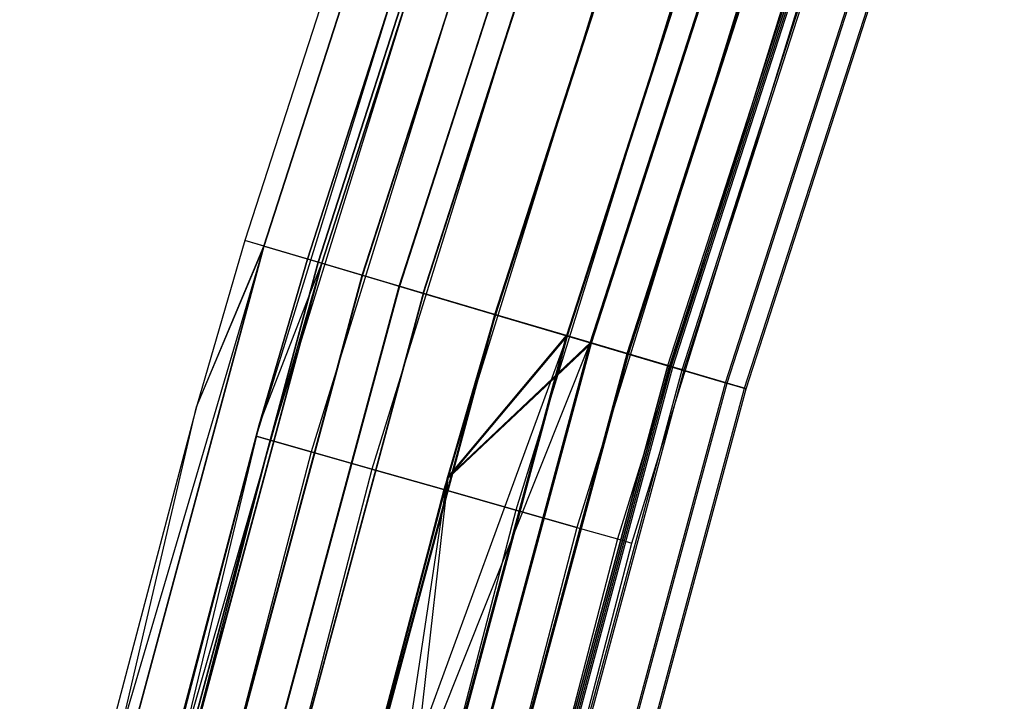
# Model space of a CAD drawing. Extents: x -135 to 135, y -135 to 135.
# Tile 50 of 207: x -132 to -124, y 35 to 40. Entities that reach past the tile are written whole.
import ezdxf

# ---------------------------------------------------------------- set-up
doc = ezdxf.new("R2010")
doc.units = 0
doc.header["$LTSCALE"] = 25.4
doc.layers.get('0').update_dxf_attribs({"linetype": 'CONTINUOUS'})

# ---------------------------------------------------------------- blocks, each defined once
blk = doc.blocks.new('SANTANA_BIURKO_A_PM_STL')
at = {"color": 0}
for p, q in [((-127.8882, 44.7758, 344.4156), (-129.9312, 38.4467, 344.4156)), ((-127.8882, 44.7758, 147.4156), (-129.9312, 38.4467, 147.4156)), ((-127.8882, 44.7758, 344.4156), (-129.9312, 38.4467, 344.4156)), ((-127.8882, 44.7758, 147.4156), (-129.9312, 38.4467, 147.4156)), ((-129.7852, 38.4035, 345.181), (-127.7445, 44.7255, 345.181)), ((-129.7852, 38.4035, 345.181), (-127.7445, 44.7255, 345.181)), ((-129.7847, 38.4033, 146.6477), (-127.744, 44.7253, 146.6477)), ((-129.7847, 38.4033, 146.6477), (-127.744, 44.7253, 146.6477)), ((-129.4517, 38.3048, 344.4156), (-127.4162, 44.6105, 344.4156)), ((-127.4162, 44.6105, 147.4156), (-129.4517, 38.3048, 147.4156)), ((-129.4517, 38.3048, 344.4156), (-127.4162, 44.6105, 344.4156)), ((-127.4162, 44.6105, 147.4156), (-129.4517, 38.3048, 147.4156)), ((-129.3694, 38.2804, 345.8299), (-127.3353, 44.5822, 345.8299)), ((-129.3694, 38.2804, 345.8299), (-127.3353, 44.5822, 345.8299)), ((-129.3676, 38.2799, 145.9967), (-127.3334, 44.5816, 145.9967)), ((-129.3676, 38.2799, 145.9967), (-127.3334, 44.5816, 145.9967)), ((-129.3422, 38.2724, 344.9897), (-127.3085, 44.5728, 344.9897)), ((-129.3422, 38.2724, 344.9897), (-127.3085, 44.5728, 344.9897)), ((-127.308, 44.5726, 146.8391), (-129.3417, 38.2722, 146.8391)), ((-127.308, 44.5726, 146.8391), (-129.3417, 38.2722, 146.8391)), ((-129.0304, 38.1801, 345.4763), (-127.0016, 44.4654, 345.4763)), ((-129.0304, 38.1801, 345.4763), (-127.0016, 44.4654, 345.4763)), ((-126.9998, 44.4647, 146.3503), (-129.0285, 38.1796, 146.3503)), ((-126.9998, 44.4647, 146.3503), (-129.0285, 38.1796, 146.3503)), ((-128.7473, 38.0963, 346.2634), (-126.7229, 44.3678, 346.2634)), ((-128.7473, 38.0963, 346.2634), (-126.7229, 44.3678, 346.2634)), ((-128.7433, 38.0952, 145.5618), (-126.719, 44.3664, 145.5618)), ((-128.7433, 38.0952, 145.5618), (-126.719, 44.3664, 145.5618)), ((-128.5638, 38.0421, 345.8015), (-126.5423, 44.3046, 345.8015)), ((-128.5638, 38.0421, 345.8015), (-126.5423, 44.3046, 345.8015)), ((-128.5599, 38.0409, 146.0237), (-126.5384, 44.3032, 146.0237)), ((-128.5599, 38.0409, 146.0237), (-126.5384, 44.3032, 146.0237)), ((-126.0005, 44.1149, 342.9156), (-128.0134, 37.8792, 342.9156)), ((-128.0134, 37.8792, 345.9156), (-126.0005, 44.1149, 345.9156)), ((-128.0134, 37.8792, 345.9156), (-126.0005, 44.1149, 345.9156)), ((-126.0005, 44.1149, 342.4156), (-128.0134, 37.8792, 342.4156)), ((-126.0005, 44.1149, 342.9156), (-128.0134, 37.8792, 342.9156)), ((-128.0134, 37.8792, 346.4156), (-126.0005, 44.1149, 346.4156)), ((-128.0134, 37.8792, 346.4156), (-126.0005, 44.1149, 346.4156)), ((-126.0005, 44.1149, 342.4156), (-128.0134, 37.8792, 342.4156)), ((-125.9943, 44.1127, 149.4223), (-128.007, 37.8773, 149.4223)), ((-128.007, 37.8773, 145.409), (-125.9943, 44.1127, 145.409)), ((-128.007, 37.8773, 145.409), (-125.9943, 44.1127, 145.409)), ((-125.9943, 44.1127, 148.9223), (-128.007, 37.8773, 148.9223)), ((-125.9943, 44.1127, 149.4223), (-128.007, 37.8773, 149.4223)), ((-128.007, 37.8773, 145.909), (-125.9943, 44.1127, 145.909)), ((-128.007, 37.8773, 145.909), (-125.9943, 44.1127, 145.909)), ((-125.9943, 44.1127, 148.9223), (-128.007, 37.8773, 148.9223)), ((-125.4587, 43.9252, 343.0298), (-127.4629, 37.7163, 343.0298)), ((-125.4587, 43.9252, 343.0298), (-127.4629, 37.7163, 343.0298)), ((-125.4587, 43.9252, 345.8015), (-127.4629, 37.7163, 345.8015)), ((-125.4587, 43.9252, 345.8015), (-127.4629, 37.7163, 345.8015)), ((-127.4541, 37.7137, 146.0237), (-125.4501, 43.9222, 146.0237)), ((-127.4541, 37.7137, 146.0237), (-125.4501, 43.9222, 146.0237)), ((-127.4541, 37.7137, 148.8076), (-125.4501, 43.9222, 148.8076)), ((-127.4541, 37.7137, 148.8076), (-125.4501, 43.9222, 148.8076)), ((-127.2794, 37.662, 346.2634), (-125.2781, 43.862, 346.2634)), ((-127.2794, 37.662, 346.2634), (-125.2781, 43.862, 346.2634)), ((-127.2794, 37.662, 342.5679), (-125.2781, 43.862, 342.5679)), ((-127.2794, 37.662, 342.5679), (-125.2781, 43.862, 342.5679)), ((-127.2707, 37.6594, 149.2695), (-125.2695, 43.8589, 149.2695)), ((-127.2707, 37.6594, 149.2695), (-125.2695, 43.8589, 149.2695)), ((-127.2707, 37.6594, 145.5618), (-125.2695, 43.8589, 145.5618)), ((-127.2707, 37.6594, 145.5618), (-125.2695, 43.8589, 145.5618)), ((-124.9994, 43.7644, 343.355), (-126.9963, 37.5782, 343.355)), ((-124.9994, 43.7644, 343.355), (-126.9963, 37.5782, 343.355)), ((-126.9963, 37.5782, 345.4763), (-124.9994, 43.7644, 345.4763)), ((-126.9963, 37.5782, 345.4763), (-124.9994, 43.7644, 345.4763)), ((-126.9854, 37.575, 146.3503), (-124.9887, 43.7606, 146.3503)), ((-126.9854, 37.575, 148.481), (-124.9887, 43.7606, 148.481)), ((-126.9854, 37.575, 148.481), (-124.9887, 43.7606, 148.481)), ((-126.9854, 37.575, 146.3503), (-124.9887, 43.7606, 146.3503)), ((-126.6845, 37.486, 343.8416), (-124.6925, 43.6569, 343.8416)), ((-126.6845, 37.486, 344.9897), (-124.6925, 43.6569, 344.9897)), ((-126.6845, 37.486, 344.9897), (-124.6925, 43.6569, 344.9897)), ((-126.6845, 37.486, 343.8416), (-124.6925, 43.6569, 343.8416)), ((-124.6805, 43.6527, 146.8391), (-126.6723, 37.4823, 146.8391)), ((-126.6723, 37.4823, 147.9922), (-124.6805, 43.6527, 147.9922)), ((-126.6723, 37.4823, 147.9922), (-124.6805, 43.6527, 147.9922)), ((-124.6805, 43.6527, 146.8391), (-126.6723, 37.4823, 146.8391)), ((-126.6573, 37.4779, 345.8299), (-124.6657, 43.6475, 345.8299)), ((-126.6573, 37.4779, 345.8299), (-124.6657, 43.6475, 345.8299)), ((-126.6573, 37.4779, 343.0014), (-124.6657, 43.6475, 343.0014)), ((-126.6573, 37.4779, 343.0014), (-124.6657, 43.6475, 343.0014)), ((-126.6464, 37.4747, 148.8345), (-124.6551, 43.6438, 148.8345)), ((-126.6464, 37.4747, 148.8345), (-124.6551, 43.6438, 148.8345)), ((-126.6464, 37.4747, 145.9967), (-124.6551, 43.6438, 145.9967)), ((-126.6464, 37.4747, 145.9967), (-124.6551, 43.6438, 145.9967)), ((-126.575, 37.4536, 344.4156), (-124.5848, 43.6192, 344.4156)), ((-126.575, 37.4536, 344.4156), (-124.5848, 43.6192, 344.4156)), ((-126.5623, 37.4498, 147.4156), (-124.5723, 43.6148, 147.4156)), ((-126.5623, 37.4498, 147.4156), (-124.5723, 43.6148, 147.4156)), ((-126.2415, 37.3549, 345.181), (-124.2566, 43.5043, 345.181)), ((-126.2415, 37.3549, 345.181), (-124.2566, 43.5043, 345.181)), ((-126.2415, 37.3549, 343.6503), (-124.2566, 43.5043, 343.6503)), ((-126.2415, 37.3549, 343.6503), (-124.2566, 43.5043, 343.6503)), ((-126.2293, 37.3513, 148.1835), (-124.2445, 43.5001, 148.1835)), ((-126.2293, 37.3513, 148.1835), (-124.2445, 43.5001, 148.1835)), ((-126.2293, 37.3513, 146.6477), (-124.2445, 43.5001, 146.6477)), ((-126.2293, 37.3513, 146.6477), (-124.2445, 43.5001, 146.6477)), ((-126.0956, 37.3117, 344.4156), (-124.1129, 43.454, 344.4156)), ((-126.0956, 37.3117, 344.4156), (-124.1129, 43.454, 344.4156)), ((-126.0828, 37.3079, 147.4156), (-124.1003, 43.4496, 147.4156)), ((-126.0828, 37.3079, 147.4156), (-124.1003, 43.4496, 147.4156)), ((-128.0017, 42.9018, 344.4156), (-129.8465, 36.9445, 344.4156)), ((-128.0017, 42.9018, 344.4156), (-129.8465, 36.9445, 344.4156)), ((-128.0017, 42.9018, 147.4156), (-129.8465, 36.9445, 147.4156)), ((-128.0017, 42.9018, 147.4156), (-129.8465, 36.9445, 147.4156)), ((-127.8934, 42.8656, 344.9897), (-129.7366, 36.9133, 344.9897)), ((-127.8934, 42.8656, 344.9897), (-129.7366, 36.9133, 344.9897)), ((-127.8934, 42.8656, 343.8416), (-129.7366, 36.9133, 343.8416)), ((-127.8934, 42.8656, 343.8416), (-129.7366, 36.9133, 343.8416)), ((-127.8934, 42.8656, 147.9897), (-129.7366, 36.9133, 147.9897)), ((-127.8934, 42.8656, 147.9897), (-129.7366, 36.9133, 147.9897)), ((-127.8934, 42.8656, 146.8416), (-129.7366, 36.9133, 146.8416)), ((-127.8934, 42.8656, 146.8416), (-129.7366, 36.9133, 146.8416)), ((-127.5851, 42.7622, 345.4763), (-129.4239, 36.8243, 345.4763)), ((-127.5851, 42.7622, 345.4763), (-129.4239, 36.8243, 345.4763)), ((-127.5851, 42.7622, 343.355), (-129.4239, 36.8243, 343.355)), ((-127.5851, 42.7622, 343.355), (-129.4239, 36.8243, 343.355)), ((-127.5851, 42.7622, 148.4763), (-129.4239, 36.8243, 148.4763)), ((-127.5851, 42.7622, 148.4763), (-129.4239, 36.8243, 148.4763)), ((-127.5851, 42.7622, 146.355), (-129.4239, 36.8243, 146.355)), ((-127.5851, 42.7622, 146.355), (-129.4239, 36.8243, 146.355)), ((-127.1237, 42.6076, 345.8015), (-128.9558, 36.6911, 345.8015)), ((-127.1237, 42.6076, 345.8015), (-128.9558, 36.6911, 345.8015)), ((-127.1237, 42.6076, 343.0298), (-128.9558, 36.6911, 343.0298)), ((-127.1237, 42.6076, 343.0298), (-128.9558, 36.6911, 343.0298)), ((-127.1237, 42.6076, 148.8015), (-128.9558, 36.6911, 148.8015)), ((-127.1237, 42.6076, 148.8015), (-128.9558, 36.6911, 148.8015)), ((-127.1237, 42.6076, 146.0298), (-128.9558, 36.6911, 146.0298)), ((-127.1237, 42.6076, 146.0298), (-128.9558, 36.6911, 146.0298)), ((-126.5794, 42.4252, 345.9156), (-128.4037, 36.534, 345.9156)), ((-126.5794, 42.4252, 345.9156), (-128.4037, 36.534, 345.9156)), ((-126.5794, 42.4252, 342.9156), (-128.4037, 36.534, 342.9156)), ((-126.5794, 42.4252, 342.9156), (-128.4037, 36.534, 342.9156)), ((-126.5794, 42.4252, 148.9156), (-128.4037, 36.534, 148.9156)), ((-126.5794, 42.4252, 148.9156), (-128.4037, 36.534, 148.9156)), ((-126.5794, 42.4252, 145.9156), (-128.4037, 36.534, 145.9156)), ((-126.5794, 42.4252, 145.9156), (-128.4037, 36.534, 145.9156)), ((-126.0352, 42.2427, 345.8015), (-127.8516, 36.3769, 345.8015)), ((-126.0352, 42.2427, 345.8015), (-127.8516, 36.3769, 345.8015)), ((-126.0352, 42.2427, 343.0298), (-127.8516, 36.3769, 343.0298)), ((-126.0352, 42.2427, 343.0298), (-127.8516, 36.3769, 343.0298)), ((-126.0352, 42.2427, 148.8015), (-127.8516, 36.3769, 148.8015)), ((-126.0352, 42.2427, 148.8015), (-127.8516, 36.3769, 148.8015)), ((-126.0352, 42.2427, 146.0298), (-127.8516, 36.3769, 146.0298)), ((-126.0352, 42.2427, 146.0298), (-127.8516, 36.3769, 146.0298)), ((-125.5738, 42.0881, 345.4763), (-127.3836, 36.2437, 345.4763)), ((-125.5738, 42.0881, 345.4763), (-127.3836, 36.2437, 345.4763)), ((-125.5738, 42.0881, 343.355), (-127.3836, 36.2437, 343.355)), ((-125.5738, 42.0881, 343.355), (-127.3836, 36.2437, 343.355)), ((-125.5738, 42.0881, 148.4763), (-127.3836, 36.2437, 148.4763)), ((-125.5738, 42.0881, 148.4763), (-127.3836, 36.2437, 148.4763)), ((-125.5738, 42.0881, 146.355), (-127.3836, 36.2437, 146.355)), ((-125.5738, 42.0881, 146.355), (-127.3836, 36.2437, 146.355)), ((-125.2655, 41.9848, 344.9897), (-127.0708, 36.1548, 344.9897)), ((-125.2655, 41.9848, 344.9897), (-127.0708, 36.1548, 344.9897)), ((-125.2655, 41.9848, 343.8416), (-127.0708, 36.1548, 343.8416)), ((-125.2655, 41.9848, 343.8416), (-127.0708, 36.1548, 343.8416)), ((-125.2655, 41.9848, 147.9897), (-127.0708, 36.1548, 147.9897)), ((-125.2655, 41.9848, 147.9897), (-127.0708, 36.1548, 147.9897)), ((-125.2655, 41.9848, 146.8416), (-127.0708, 36.1548, 146.8416)), ((-125.2655, 41.9848, 146.8416), (-127.0708, 36.1548, 146.8416)), ((-126.961, 36.1235, 344.4156), (-125.1572, 41.9485, 344.4156)), ((-126.961, 36.1235, 344.4156), (-125.1572, 41.9485, 344.4156)), ((-126.961, 36.1235, 147.4156), (-125.1572, 41.9485, 147.4156)), ((-126.961, 36.1235, 147.4156), (-125.1572, 41.9485, 147.4156)), ((-129.9312, 38.4467, 344.4156), (-130.3023, 37.1692, 344.4156)), ((-129.9312, 38.4467, 147.4156), (-130.3023, 37.1692, 147.4156)), ((-129.9312, 38.4467, 344.4156), (-130.3023, 37.1692, 344.4156)), ((-129.9312, 38.4467, 147.4156), (-130.3023, 37.1692, 147.4156)), ((-129.7852, 38.4035, 345.181), (-129.9312, 38.4467, 344.4156)), ((-129.7852, 38.4035, 345.181), (-129.9312, 38.4467, 344.4156)), ((-129.9312, 38.4467, 147.4156), (-129.9312, 38.4467, 344.4156)), ((-129.9312, 38.4467, 147.4156), (-129.9312, 38.4467, 344.4156)), ((-129.7847, 38.4033, 146.6477), (-129.9312, 38.4467, 147.4156)), ((-129.7847, 38.4033, 146.6477), (-129.9312, 38.4467, 147.4156)), ((-131.6611, 32.0249, 147.4156), (-129.7847, 38.4033, 146.6477)), ((-131.6611, 32.0249, 147.4156), (-129.7847, 38.4033, 146.6477)), ((-131.5132, 31.9889, 345.181), (-129.7852, 38.4035, 345.181)), ((-131.5132, 31.9889, 345.181), (-129.7852, 38.4035, 345.181)), ((-131.5127, 31.9888, 146.6477), (-129.7847, 38.4033, 146.6477)), ((-131.5127, 31.9888, 146.6477), (-129.7847, 38.4033, 146.6477)), ((-130.3023, 37.1692, 344.4156), (-129.7852, 38.4035, 345.181)), ((-130.3023, 37.1692, 344.4156), (-129.7852, 38.4035, 345.181)), ((-130.3023, 37.1692, 147.4156), (-129.7847, 38.4033, 146.6477)), ((-130.3023, 37.1692, 147.4156), (-129.7847, 38.4033, 146.6477)), ((-129.3694, 38.2804, 345.8299), (-129.7852, 38.4035, 345.181)), ((-129.3694, 38.2804, 345.8299), (-129.7852, 38.4035, 345.181)), ((-129.7847, 38.4033, 146.6477), (-129.3676, 38.2799, 145.9967)), ((-129.7847, 38.4033, 146.6477), (-129.3676, 38.2799, 145.9967)), ((-131.1753, 31.9068, 344.4156), (-129.3422, 38.2724, 344.9897)), ((-131.1753, 31.9068, 344.4156), (-129.3422, 38.2724, 344.9897)), ((-131.0919, 31.8865, 345.8299), (-129.3694, 38.2804, 345.8299)), ((-131.0919, 31.8865, 345.8299), (-129.3694, 38.2804, 345.8299)), ((-131.0901, 31.886, 145.9967), (-129.3676, 38.2799, 145.9967)), ((-131.0901, 31.886, 145.9967), (-129.3676, 38.2799, 145.9967)), ((-131.0644, 31.8798, 344.9897), (-129.3422, 38.2724, 344.9897)), ((-131.0644, 31.8798, 344.9897), (-129.3422, 38.2724, 344.9897)), ((-129.3417, 38.2722, 146.8391), (-131.0639, 31.8797, 146.8391)), ((-129.3417, 38.2722, 146.8391), (-131.0639, 31.8797, 146.8391)), ((-129.8215, 37.0321, 344.4156), (-129.4517, 38.3048, 344.4156)), ((-129.4517, 38.3048, 147.4156), (-129.8215, 37.0321, 147.4156)), ((-129.8215, 37.0321, 344.4156), (-129.4517, 38.3048, 344.4156)), ((-129.4517, 38.3048, 147.4156), (-129.8215, 37.0321, 147.4156)), ((-129.8215, 37.0321, 344.4156), (-129.3422, 38.2724, 344.9897)), ((-129.8215, 37.0321, 344.4156), (-129.3422, 38.2724, 344.9897)), ((-129.8215, 37.0321, 147.4156), (-129.3417, 38.2722, 146.8391)), ((-129.8215, 37.0321, 147.4156), (-129.3417, 38.2722, 146.8391)), ((-129.3422, 38.2724, 344.9897), (-129.4517, 38.3048, 344.4156)), ((-129.3422, 38.2724, 344.9897), (-129.4517, 38.3048, 344.4156)), ((-129.3417, 38.2722, 146.8391), (-129.4517, 38.3048, 147.4156)), ((-129.3417, 38.2722, 146.8391), (-129.4517, 38.3048, 147.4156)), ((-129.4517, 38.3048, 344.4156), (-129.4517, 38.3048, 147.4156)), ((-129.4517, 38.3048, 344.4156), (-129.4517, 38.3048, 147.4156)), ((-128.7473, 38.0963, 346.2634), (-129.3694, 38.2804, 345.8299)), ((-128.7473, 38.0963, 346.2634), (-129.3694, 38.2804, 345.8299)), ((-129.3676, 38.2799, 145.9967), (-128.7433, 38.0952, 145.5618)), ((-129.3676, 38.2799, 145.9967), (-128.7433, 38.0952, 145.5618)), ((-129.3422, 38.2724, 344.9897), (-129.0304, 38.1801, 345.4763)), ((-129.3422, 38.2724, 344.9897), (-129.0304, 38.1801, 345.4763)), ((-129.3417, 38.2722, 146.8391), (-129.0285, 38.1796, 146.3503)), ((-129.3417, 38.2722, 146.8391), (-129.0285, 38.1796, 146.3503)), ((-130.7484, 31.8029, 345.4763), (-129.0304, 38.1801, 345.4763)), ((-130.7484, 31.8029, 345.4763), (-129.0304, 38.1801, 345.4763)), ((-129.0285, 38.1796, 146.3503), (-130.7465, 31.8025, 146.3503)), ((-129.0285, 38.1796, 146.3503), (-130.7465, 31.8025, 146.3503)), ((-129.0304, 38.1801, 345.4763), (-128.5638, 38.0421, 345.8015)), ((-129.0304, 38.1801, 345.4763), (-128.5638, 38.0421, 345.8015)), ((-129.0285, 38.1796, 146.3503), (-128.5599, 38.0409, 146.0237)), ((-129.0285, 38.1796, 146.3503), (-128.5599, 38.0409, 146.0237)), ((-130.4615, 31.7331, 346.2634), (-128.7473, 38.0963, 346.2634)), ((-130.4615, 31.7331, 346.2634), (-128.7473, 38.0963, 346.2634)), ((-130.4575, 31.7322, 145.5618), (-128.7433, 38.0952, 145.5618)), ((-130.4575, 31.7322, 145.5618), (-128.7433, 38.0952, 145.5618)), ((-128.5638, 38.0421, 345.8015), (-130.2756, 31.6879, 345.8015)), ((-128.5638, 38.0421, 345.8015), (-130.2756, 31.6879, 345.8015)), ((-128.5599, 38.0409, 146.0237), (-130.2716, 31.6869, 146.0237)), ((-128.5599, 38.0409, 146.0237), (-130.2716, 31.6869, 146.0237)), ((-128.0134, 37.8792, 346.4156), (-128.7473, 38.0963, 346.2634)), ((-128.0134, 37.8792, 346.4156), (-128.7473, 38.0963, 346.2634)), ((-128.7433, 38.0952, 145.5618), (-128.007, 37.8773, 145.409)), ((-128.7433, 38.0952, 145.5618), (-128.007, 37.8773, 145.409)), ((-128.5638, 38.0421, 345.8015), (-128.0134, 37.8792, 345.9156)), ((-128.5638, 38.0421, 345.8015), (-128.0134, 37.8792, 345.9156)), ((-128.5599, 38.0409, 146.0237), (-128.007, 37.8773, 145.909)), ((-128.5599, 38.0409, 146.0237), (-128.007, 37.8773, 145.909)), ((-128.0134, 37.8792, 345.9156), (-129.7178, 31.5522, 345.9156)), ((-128.0134, 37.8792, 345.9156), (-129.7178, 31.5522, 345.9156)), ((-129.7178, 31.5522, 346.4156), (-128.0134, 37.8792, 346.4156)), ((-129.7178, 31.5522, 346.4156), (-128.0134, 37.8792, 346.4156)), ((-129.7113, 31.5507, 145.409), (-128.007, 37.8773, 145.409)), ((-129.7113, 31.5507, 145.409), (-128.007, 37.8773, 145.409)), ((-129.7113, 31.5507, 145.909), (-128.007, 37.8773, 145.909)), ((-129.7113, 31.5507, 145.909), (-128.007, 37.8773, 145.909)), ((-128.0134, 37.8792, 342.9156), (-128.379, 36.6206, 342.9156)), ((-128.0134, 37.8792, 342.4156), (-128.379, 36.6206, 342.4156)), ((-128.0134, 37.8792, 342.9156), (-128.379, 36.6206, 342.9156)), ((-128.0134, 37.8792, 342.4156), (-128.379, 36.6206, 342.4156)), ((-128.007, 37.8773, 149.4223), (-128.3727, 36.6188, 149.4223)), ((-128.007, 37.8773, 148.9223), (-128.3727, 36.6188, 148.9223)), ((-128.007, 37.8773, 149.4223), (-128.3727, 36.6188, 149.4223)), ((-128.007, 37.8773, 148.9223), (-128.3727, 36.6188, 148.9223)), ((-127.4629, 37.7163, 343.0298), (-128.0134, 37.8792, 342.9156)), ((-127.4629, 37.7163, 343.0298), (-128.0134, 37.8792, 342.9156)), ((-128.0134, 37.8792, 345.9156), (-127.4629, 37.7163, 345.8015)), ((-128.0134, 37.8792, 345.9156), (-127.4629, 37.7163, 345.8015)), ((-128.0134, 37.8792, 342.4156), (-128.0134, 37.8792, 342.9156)), ((-128.0134, 37.8792, 342.4156), (-128.0134, 37.8792, 342.9156)), ((-127.2794, 37.662, 346.2634), (-128.0134, 37.8792, 346.4156)), ((-127.2794, 37.662, 346.2634), (-128.0134, 37.8792, 346.4156)), ((-127.2794, 37.662, 342.5679), (-128.0134, 37.8792, 342.4156)), ((-127.2794, 37.662, 342.5679), (-128.0134, 37.8792, 342.4156)), ((-127.2707, 37.6594, 149.2695), (-128.007, 37.8773, 149.4223)), ((-128.007, 37.8773, 145.409), (-127.2707, 37.6594, 145.5618)), ((-127.2707, 37.6594, 149.2695), (-128.007, 37.8773, 149.4223)), ((-128.007, 37.8773, 145.409), (-127.2707, 37.6594, 145.5618)), ((-128.007, 37.8773, 148.9223), (-128.007, 37.8773, 149.4223)), ((-128.007, 37.8773, 148.9223), (-128.007, 37.8773, 149.4223)), ((-128.007, 37.8773, 145.909), (-127.4541, 37.7137, 146.0237)), ((-128.007, 37.8773, 145.909), (-127.4541, 37.7137, 146.0237)), ((-127.4541, 37.7137, 148.8076), (-128.007, 37.8773, 148.9223)), ((-127.4541, 37.7137, 148.8076), (-128.007, 37.8773, 148.9223)), ((-129.7178, 31.5522, 342.4156), (-127.2794, 37.662, 342.5679)), ((-129.7178, 31.5522, 342.4156), (-127.2794, 37.662, 342.5679)), ((-129.7113, 31.5507, 148.9223), (-127.4541, 37.7137, 148.8076)), ((-129.7113, 31.5507, 148.9223), (-127.4541, 37.7137, 148.8076)), ((-127.4629, 37.7163, 343.0298), (-129.16, 31.4166, 343.0298)), ((-127.4629, 37.7163, 343.0298), (-129.16, 31.4166, 343.0298)), ((-129.16, 31.4166, 345.8015), (-127.4629, 37.7163, 345.8015)), ((-129.16, 31.4166, 345.8015), (-127.4629, 37.7163, 345.8015)), ((-129.1511, 31.4144, 148.8076), (-127.4541, 37.7137, 148.8076)), ((-129.1511, 31.4144, 146.0237), (-127.4541, 37.7137, 146.0237)), ((-129.1511, 31.4144, 146.0237), (-127.4541, 37.7137, 146.0237)), ((-129.1511, 31.4144, 148.8076), (-127.4541, 37.7137, 148.8076)), ((-128.9741, 31.3713, 346.2634), (-127.2794, 37.662, 346.2634)), ((-128.9741, 31.3713, 346.2634), (-127.2794, 37.662, 346.2634)), ((-128.9741, 31.3713, 342.5679), (-127.2794, 37.662, 342.5679)), ((-128.9741, 31.3713, 342.5679), (-127.2794, 37.662, 342.5679)), ((-128.9652, 31.3692, 149.2695), (-127.2707, 37.6594, 149.2695)), ((-128.9652, 31.3692, 149.2695), (-127.2707, 37.6594, 149.2695)), ((-128.9652, 31.3692, 145.5618), (-127.2707, 37.6594, 145.5618)), ((-128.9652, 31.3692, 145.5618), (-127.2707, 37.6594, 145.5618)), ((-128.379, 36.6206, 342.9156), (-127.4629, 37.7163, 343.0298)), ((-128.379, 36.6206, 342.9156), (-127.4629, 37.7163, 343.0298)), ((-128.379, 36.6206, 342.4156), (-127.2794, 37.662, 342.5679)), ((-128.379, 36.6206, 342.4156), (-127.2794, 37.662, 342.5679)), ((-128.3727, 36.6188, 148.9223), (-127.4541, 37.7137, 148.8076)), ((-128.3727, 36.6188, 148.9223), (-127.4541, 37.7137, 148.8076)), ((-128.3727, 36.6188, 149.4223), (-127.2707, 37.6594, 149.2695)), ((-128.3727, 36.6188, 149.4223), (-127.2707, 37.6594, 149.2695)), ((-127.4629, 37.7163, 343.0298), (-126.9963, 37.5782, 343.355)), ((-127.4629, 37.7163, 343.0298), (-126.9963, 37.5782, 343.355)), ((-126.9963, 37.5782, 345.4763), (-127.4629, 37.7163, 345.8015)), ((-126.9963, 37.5782, 345.4763), (-127.4629, 37.7163, 345.8015)), ((-127.4541, 37.7137, 148.8076), (-126.9854, 37.575, 148.481)), ((-127.4541, 37.7137, 146.0237), (-126.9854, 37.575, 146.3503)), ((-127.4541, 37.7137, 146.0237), (-126.9854, 37.575, 146.3503)), ((-127.4541, 37.7137, 148.8076), (-126.9854, 37.575, 148.481)), ((-126.6573, 37.4779, 345.8299), (-127.2794, 37.662, 346.2634)), ((-127.2794, 37.662, 342.5679), (-126.6573, 37.4779, 343.0014)), ((-126.6573, 37.4779, 345.8299), (-127.2794, 37.662, 346.2634)), ((-127.2794, 37.662, 342.5679), (-126.6573, 37.4779, 343.0014)), ((-126.6464, 37.4747, 148.8345), (-127.2707, 37.6594, 149.2695)), ((-127.2707, 37.6594, 145.5618), (-126.6464, 37.4747, 145.9967)), ((-126.6464, 37.4747, 148.8345), (-127.2707, 37.6594, 149.2695)), ((-127.2707, 37.6594, 145.5618), (-126.6464, 37.4747, 145.9967)), ((-126.9963, 37.5782, 343.355), (-128.6872, 31.3016, 343.355)), ((-126.9963, 37.5782, 343.355), (-128.6872, 31.3016, 343.355)), ((-128.6872, 31.3016, 345.4763), (-126.9963, 37.5782, 345.4763)), ((-128.6872, 31.3016, 345.4763), (-126.9963, 37.5782, 345.4763)), ((-126.9963, 37.5782, 343.355), (-126.6845, 37.486, 343.8416)), ((-126.9963, 37.5782, 343.355), (-126.6845, 37.486, 343.8416)), ((-126.6845, 37.486, 344.9897), (-126.9963, 37.5782, 345.4763)), ((-126.6845, 37.486, 344.9897), (-126.9963, 37.5782, 345.4763)), ((-128.6762, 31.2989, 148.481), (-126.9854, 37.575, 148.481)), ((-128.6762, 31.2989, 148.481), (-126.9854, 37.575, 148.481)), ((-128.6762, 31.2989, 146.3503), (-126.9854, 37.575, 146.3503)), ((-128.6762, 31.2989, 146.3503), (-126.9854, 37.575, 146.3503)), ((-126.9854, 37.575, 148.481), (-126.6723, 37.4823, 147.9922)), ((-126.9854, 37.575, 146.3503), (-126.6723, 37.4823, 146.8391)), ((-126.9854, 37.575, 148.481), (-126.6723, 37.4823, 147.9922)), ((-126.9854, 37.575, 146.3503), (-126.6723, 37.4823, 146.8391)), ((-126.6845, 37.486, 343.8416), (-128.3712, 31.2247, 343.8416)), ((-126.6845, 37.486, 343.8416), (-128.3712, 31.2247, 343.8416)), ((-128.3712, 31.2247, 344.9897), (-126.6845, 37.486, 344.9897)), ((-128.3712, 31.2247, 344.9897), (-126.6845, 37.486, 344.9897)), ((-126.6723, 37.4823, 147.9922), (-128.3588, 31.2217, 147.9922)), ((-126.6723, 37.4823, 147.9922), (-128.3588, 31.2217, 147.9922)), ((-128.3588, 31.2217, 146.8391), (-126.6723, 37.4823, 146.8391)), ((-128.3588, 31.2217, 146.8391), (-126.6723, 37.4823, 146.8391)), ((-128.3436, 31.218, 345.8299), (-126.6573, 37.4779, 345.8299)), ((-128.3436, 31.218, 345.8299), (-126.6573, 37.4779, 345.8299)), ((-128.3436, 31.218, 343.0014), (-126.6573, 37.4779, 343.0014)), ((-128.3436, 31.218, 343.0014), (-126.6573, 37.4779, 343.0014)), ((-128.3326, 31.2153, 148.8345), (-126.6464, 37.4747, 148.8345)), ((-128.3326, 31.2153, 148.8345), (-126.6464, 37.4747, 148.8345)), ((-128.3326, 31.2153, 145.9967), (-126.6464, 37.4747, 145.9967)), ((-128.3326, 31.2153, 145.9967), (-126.6464, 37.4747, 145.9967)), ((-128.2603, 31.1977, 344.4156), (-126.575, 37.4536, 344.4156)), ((-128.2603, 31.1977, 344.4156), (-126.575, 37.4536, 344.4156)), ((-126.5623, 37.4498, 147.4156), (-128.2474, 31.1946, 147.4156)), ((-126.5623, 37.4498, 147.4156), (-128.2474, 31.1946, 147.4156)), ((-126.6845, 37.486, 343.8416), (-126.575, 37.4536, 344.4156)), ((-126.575, 37.4536, 344.4156), (-126.6845, 37.486, 344.9897)), ((-126.6845, 37.486, 343.8416), (-126.575, 37.4536, 344.4156)), ((-126.575, 37.4536, 344.4156), (-126.6845, 37.486, 344.9897)), ((-126.6723, 37.4823, 147.9922), (-126.5623, 37.4498, 147.4156)), ((-126.5623, 37.4498, 147.4156), (-126.6723, 37.4823, 146.8391)), ((-126.6723, 37.4823, 147.9922), (-126.5623, 37.4498, 147.4156)), ((-126.5623, 37.4498, 147.4156), (-126.6723, 37.4823, 146.8391)), ((-126.2415, 37.3549, 345.181), (-126.6573, 37.4779, 345.8299)), ((-126.6573, 37.4779, 343.0014), (-126.2415, 37.3549, 343.6503)), ((-126.2415, 37.3549, 345.181), (-126.6573, 37.4779, 345.8299)), ((-126.6573, 37.4779, 343.0014), (-126.2415, 37.3549, 343.6503)), ((-126.2293, 37.3513, 148.1835), (-126.6464, 37.4747, 148.8345)), ((-126.6464, 37.4747, 145.9967), (-126.2293, 37.3513, 146.6477)), ((-126.2293, 37.3513, 148.1835), (-126.6464, 37.4747, 148.8345)), ((-126.6464, 37.4747, 145.9967), (-126.2293, 37.3513, 146.6477)), ((-127.9224, 31.1155, 345.181), (-126.2415, 37.3549, 345.181)), ((-127.9224, 31.1155, 345.181), (-126.2415, 37.3549, 345.181)), ((-127.9224, 31.1155, 343.6503), (-126.2415, 37.3549, 343.6503)), ((-127.9224, 31.1155, 343.6503), (-126.2415, 37.3549, 343.6503)), ((-127.91, 31.1125, 148.1835), (-126.2293, 37.3513, 148.1835)), ((-127.91, 31.1125, 148.1835), (-126.2293, 37.3513, 148.1835)), ((-127.91, 31.1125, 146.6477), (-126.2293, 37.3513, 146.6477)), ((-127.91, 31.1125, 146.6477), (-126.2293, 37.3513, 146.6477)), ((-126.0956, 37.3117, 344.4156), (-126.2415, 37.3549, 345.181)), ((-126.2415, 37.3549, 343.6503), (-126.0956, 37.3117, 344.4156)), ((-126.0956, 37.3117, 344.4156), (-126.2415, 37.3549, 345.181)), ((-126.2415, 37.3549, 343.6503), (-126.0956, 37.3117, 344.4156)), ((-126.0828, 37.3079, 147.4156), (-126.2293, 37.3513, 148.1835)), ((-126.2293, 37.3513, 146.6477), (-126.0828, 37.3079, 147.4156)), ((-126.0828, 37.3079, 147.4156), (-126.2293, 37.3513, 148.1835)), ((-126.2293, 37.3513, 146.6477), (-126.0828, 37.3079, 147.4156)), ((-127.7745, 31.0795, 344.4156), (-126.0956, 37.3117, 344.4156)), ((-127.7745, 31.0795, 344.4156), (-126.0956, 37.3117, 344.4156)), ((-127.7616, 31.0764, 147.4156), (-126.0828, 37.3079, 147.4156)), ((-127.7616, 31.0764, 147.4156), (-126.0828, 37.3079, 147.4156)), ((-130.3023, 37.1692, 344.4156), (-131.6611, 32.0249, 344.4156)), ((-130.3023, 37.1692, 147.4156), (-131.6611, 32.0249, 147.4156)), ((-130.3023, 37.1692, 344.4156), (-131.6611, 32.0249, 344.4156)), ((-130.3023, 37.1692, 147.4156), (-131.6611, 32.0249, 147.4156)), ((-131.5132, 31.9889, 345.181), (-130.3023, 37.1692, 344.4156)), ((-131.5132, 31.9889, 345.181), (-130.3023, 37.1692, 344.4156)), ((-130.3023, 37.1692, 147.4156), (-130.3023, 37.1692, 344.4156)), ((-130.3023, 37.1692, 147.4156), (-130.3023, 37.1692, 344.4156)), ((-131.1753, 31.9068, 344.4156), (-129.8215, 37.0321, 344.4156)), ((-129.8215, 37.0321, 147.4156), (-131.1753, 31.9068, 147.4156)), ((-131.1753, 31.9068, 344.4156), (-129.8215, 37.0321, 344.4156)), ((-129.8215, 37.0321, 147.4156), (-131.1753, 31.9068, 147.4156)), ((-129.8215, 37.0321, 147.4156), (-131.0639, 31.8797, 146.8391)), ((-129.8215, 37.0321, 147.4156), (-131.0639, 31.8797, 146.8391)), ((-129.8215, 37.0321, 344.4156), (-129.8215, 37.0321, 147.4156)), ((-129.8215, 37.0321, 344.4156), (-129.8215, 37.0321, 147.4156)), ((-129.8465, 36.9445, 344.4156), (-131.4141, 30.9083, 344.4156)), ((-129.8465, 36.9445, 344.4156), (-131.4141, 30.9083, 344.4156)), ((-129.8465, 36.9445, 147.4156), (-131.4141, 30.9083, 147.4156)), ((-129.8465, 36.9445, 147.4156), (-131.4141, 30.9083, 147.4156)), ((-129.7366, 36.9133, 344.9897), (-131.303, 30.8822, 344.9897)), ((-129.7366, 36.9133, 344.9897), (-131.303, 30.8822, 344.9897)), ((-129.7366, 36.9133, 343.8416), (-131.303, 30.8822, 343.8416)), ((-129.7366, 36.9133, 343.8416), (-131.303, 30.8822, 343.8416)), ((-129.7366, 36.9133, 147.9897), (-131.303, 30.8822, 147.9897)), ((-129.7366, 36.9133, 147.9897), (-131.303, 30.8822, 147.9897)), ((-129.7366, 36.9133, 146.8416), (-131.303, 30.8822, 146.8416)), ((-129.7366, 36.9133, 146.8416), (-131.303, 30.8822, 146.8416)), ((-129.8465, 36.9445, 344.4156), (-129.7366, 36.9133, 344.9897)), ((-129.8465, 36.9445, 344.4156), (-129.7366, 36.9133, 344.9897)), ((-129.7366, 36.9133, 343.8416), (-129.8465, 36.9445, 344.4156)), ((-129.7366, 36.9133, 343.8416), (-129.8465, 36.9445, 344.4156)), ((-129.8465, 36.9445, 147.4156), (-129.7366, 36.9133, 147.9897)), ((-129.8465, 36.9445, 147.4156), (-129.7366, 36.9133, 147.9897)), ((-129.7366, 36.9133, 146.8416), (-129.8465, 36.9445, 147.4156)), ((-129.7366, 36.9133, 146.8416), (-129.8465, 36.9445, 147.4156)), ((-129.7366, 36.9133, 344.9897), (-129.4239, 36.8243, 345.4763)), ((-129.7366, 36.9133, 344.9897), (-129.4239, 36.8243, 345.4763)), ((-129.4239, 36.8243, 343.355), (-129.7366, 36.9133, 343.8416)), ((-129.4239, 36.8243, 343.355), (-129.7366, 36.9133, 343.8416)), ((-129.7366, 36.9133, 147.9897), (-129.4239, 36.8243, 148.4763)), ((-129.7366, 36.9133, 147.9897), (-129.4239, 36.8243, 148.4763)), ((-129.4239, 36.8243, 146.355), (-129.7366, 36.9133, 146.8416)), ((-129.4239, 36.8243, 146.355), (-129.7366, 36.9133, 146.8416)), ((-129.4239, 36.8243, 345.4763), (-130.9865, 30.8077, 345.4763)), ((-129.4239, 36.8243, 345.4763), (-130.9865, 30.8077, 345.4763)), ((-129.4239, 36.8243, 343.355), (-130.9865, 30.8077, 343.355)), ((-129.4239, 36.8243, 343.355), (-130.9865, 30.8077, 343.355)), ((-129.4239, 36.8243, 148.4763), (-130.9865, 30.8077, 148.4763)), ((-129.4239, 36.8243, 148.4763), (-130.9865, 30.8077, 148.4763)), ((-129.4239, 36.8243, 146.355), (-130.9865, 30.8077, 146.355)), ((-129.4239, 36.8243, 146.355), (-130.9865, 30.8077, 146.355)), ((-129.4239, 36.8243, 345.4763), (-128.9558, 36.6911, 345.8015)), ((-129.4239, 36.8243, 345.4763), (-128.9558, 36.6911, 345.8015)), ((-128.9558, 36.6911, 343.0298), (-129.4239, 36.8243, 343.355)), ((-128.9558, 36.6911, 343.0298), (-129.4239, 36.8243, 343.355)), ((-129.4239, 36.8243, 148.4763), (-128.9558, 36.6911, 148.8015)), ((-129.4239, 36.8243, 148.4763), (-128.9558, 36.6911, 148.8015)), ((-128.9558, 36.6911, 146.0298), (-129.4239, 36.8243, 146.355)), ((-128.9558, 36.6911, 146.0298), (-129.4239, 36.8243, 146.355)), ((-128.9558, 36.6911, 345.8015), (-130.5128, 30.6963, 345.8015)), ((-128.9558, 36.6911, 345.8015), (-130.5128, 30.6963, 345.8015)), ((-128.9558, 36.6911, 343.0298), (-130.5128, 30.6963, 343.0298)), ((-128.9558, 36.6911, 343.0298), (-130.5128, 30.6963, 343.0298)), ((-128.9558, 36.6911, 148.8015), (-130.5128, 30.6963, 148.8015)), ((-128.9558, 36.6911, 148.8015), (-130.5128, 30.6963, 148.8015)), ((-128.9558, 36.6911, 146.0298), (-130.5128, 30.6963, 146.0298)), ((-128.9558, 36.6911, 146.0298), (-130.5128, 30.6963, 146.0298)), ((-128.9558, 36.6911, 345.8015), (-128.4037, 36.534, 345.9156)), ((-128.9558, 36.6911, 345.8015), (-128.4037, 36.534, 345.9156)), ((-128.4037, 36.534, 342.9156), (-128.9558, 36.6911, 343.0298)), ((-128.4037, 36.534, 342.9156), (-128.9558, 36.6911, 343.0298)), ((-128.9558, 36.6911, 148.8015), (-128.4037, 36.534, 148.9156)), ((-128.9558, 36.6911, 148.8015), (-128.4037, 36.534, 148.9156)), ((-128.4037, 36.534, 145.9156), (-128.9558, 36.6911, 146.0298)), ((-128.4037, 36.534, 145.9156), (-128.9558, 36.6911, 146.0298)), ((-128.379, 36.6206, 342.9156), (-129.7178, 31.5522, 342.9156)), ((-128.379, 36.6206, 342.4156), (-129.7178, 31.5522, 342.4156)), ((-128.379, 36.6206, 342.9156), (-129.7178, 31.5522, 342.9156)), ((-128.379, 36.6206, 342.4156), (-129.7178, 31.5522, 342.4156)), ((-128.3727, 36.6188, 149.4223), (-129.7113, 31.5507, 149.4223)), ((-128.3727, 36.6188, 148.9223), (-129.7113, 31.5507, 148.9223)), ((-128.3727, 36.6188, 149.4223), (-129.7113, 31.5507, 149.4223)), ((-128.3727, 36.6188, 148.9223), (-129.7113, 31.5507, 148.9223)), ((-128.379, 36.6206, 342.9156), (-129.16, 31.4166, 343.0298)), ((-128.379, 36.6206, 342.9156), (-129.16, 31.4166, 343.0298)), ((-128.3727, 36.6188, 149.4223), (-128.9652, 31.3692, 149.2695)), ((-128.3727, 36.6188, 149.4223), (-128.9652, 31.3692, 149.2695)), ((-128.379, 36.6206, 342.4156), (-128.379, 36.6206, 342.9156)), ((-128.379, 36.6206, 342.4156), (-128.379, 36.6206, 342.9156)), ((-128.3727, 36.6188, 148.9223), (-128.3727, 36.6188, 149.4223)), ((-128.3727, 36.6188, 148.9223), (-128.3727, 36.6188, 149.4223)), ((-128.4037, 36.534, 345.9156), (-129.954, 30.5649, 345.9156)), ((-128.4037, 36.534, 345.9156), (-129.954, 30.5649, 345.9156)), ((-128.4037, 36.534, 342.9156), (-129.954, 30.5649, 342.9156)), ((-128.4037, 36.534, 342.9156), (-129.954, 30.5649, 342.9156)), ((-128.4037, 36.534, 148.9156), (-129.954, 30.5649, 148.9156)), ((-128.4037, 36.534, 148.9156), (-129.954, 30.5649, 148.9156)), ((-128.4037, 36.534, 145.9156), (-129.954, 30.5649, 145.9156)), ((-128.4037, 36.534, 145.9156), (-129.954, 30.5649, 145.9156)), ((-128.4037, 36.534, 345.9156), (-127.8516, 36.3769, 345.8015)), ((-128.4037, 36.534, 345.9156), (-127.8516, 36.3769, 345.8015)), ((-127.8516, 36.3769, 343.0298), (-128.4037, 36.534, 342.9156)), ((-127.8516, 36.3769, 343.0298), (-128.4037, 36.534, 342.9156)), ((-128.4037, 36.534, 148.9156), (-127.8516, 36.3769, 148.8015)), ((-128.4037, 36.534, 148.9156), (-127.8516, 36.3769, 148.8015)), ((-127.8516, 36.3769, 146.0298), (-128.4037, 36.534, 145.9156)), ((-127.8516, 36.3769, 146.0298), (-128.4037, 36.534, 145.9156)), ((-127.8516, 36.3769, 345.8015), (-129.3952, 30.4335, 345.8015)), ((-127.8516, 36.3769, 345.8015), (-129.3952, 30.4335, 345.8015)), ((-127.8516, 36.3769, 343.0298), (-129.3952, 30.4335, 343.0298)), ((-127.8516, 36.3769, 343.0298), (-129.3952, 30.4335, 343.0298)), ((-127.8516, 36.3769, 148.8015), (-129.3952, 30.4335, 148.8015)), ((-127.8516, 36.3769, 148.8015), (-129.3952, 30.4335, 148.8015)), ((-127.8516, 36.3769, 146.0298), (-129.3952, 30.4335, 146.0298)), ((-127.8516, 36.3769, 146.0298), (-129.3952, 30.4335, 146.0298)), ((-127.8516, 36.3769, 345.8015), (-127.3836, 36.2437, 345.4763)), ((-127.8516, 36.3769, 345.8015), (-127.3836, 36.2437, 345.4763)), ((-127.3836, 36.2437, 343.355), (-127.8516, 36.3769, 343.0298)), ((-127.3836, 36.2437, 343.355), (-127.8516, 36.3769, 343.0298)), ((-127.8516, 36.3769, 148.8015), (-127.3836, 36.2437, 148.4763)), ((-127.8516, 36.3769, 148.8015), (-127.3836, 36.2437, 148.4763)), ((-127.3836, 36.2437, 146.355), (-127.8516, 36.3769, 146.0298)), ((-127.3836, 36.2437, 146.355), (-127.8516, 36.3769, 146.0298)), ((-127.3836, 36.2437, 345.4763), (-128.9215, 30.3221, 345.4763)), ((-127.3836, 36.2437, 345.4763), (-128.9215, 30.3221, 345.4763)), ((-127.3836, 36.2437, 343.355), (-128.9215, 30.3221, 343.355)), ((-127.3836, 36.2437, 343.355), (-128.9215, 30.3221, 343.355)), ((-127.3836, 36.2437, 148.4763), (-128.9215, 30.3221, 148.4763)), ((-127.3836, 36.2437, 148.4763), (-128.9215, 30.3221, 148.4763)), ((-127.3836, 36.2437, 146.355), (-128.9215, 30.3221, 146.355)), ((-127.3836, 36.2437, 146.355), (-128.9215, 30.3221, 146.355)), ((-127.3836, 36.2437, 345.4763), (-127.0708, 36.1548, 344.9897)), ((-127.3836, 36.2437, 345.4763), (-127.0708, 36.1548, 344.9897)), ((-127.3836, 36.2437, 343.355), (-127.0708, 36.1548, 343.8416)), ((-127.3836, 36.2437, 343.355), (-127.0708, 36.1548, 343.8416)), ((-127.3836, 36.2437, 148.4763), (-127.0708, 36.1548, 147.9897)), ((-127.3836, 36.2437, 148.4763), (-127.0708, 36.1548, 147.9897)), ((-127.3836, 36.2437, 146.355), (-127.0708, 36.1548, 146.8416)), ((-127.3836, 36.2437, 146.355), (-127.0708, 36.1548, 146.8416)), ((-127.0708, 36.1548, 344.9897), (-128.605, 30.2476, 344.9897)), ((-127.0708, 36.1548, 344.9897), (-128.605, 30.2476, 344.9897)), ((-127.0708, 36.1548, 343.8416), (-128.605, 30.2476, 343.8416)), ((-127.0708, 36.1548, 343.8416), (-128.605, 30.2476, 343.8416)), ((-127.0708, 36.1548, 147.9897), (-128.605, 30.2476, 147.9897)), ((-127.0708, 36.1548, 147.9897), (-128.605, 30.2476, 147.9897)), ((-127.0708, 36.1548, 146.8416), (-128.605, 30.2476, 146.8416)), ((-127.0708, 36.1548, 146.8416), (-128.605, 30.2476, 146.8416)), ((-127.0708, 36.1548, 344.9897), (-126.961, 36.1235, 344.4156)), ((-127.0708, 36.1548, 344.9897), (-126.961, 36.1235, 344.4156)), ((-127.0708, 36.1548, 343.8416), (-126.961, 36.1235, 344.4156)), ((-127.0708, 36.1548, 343.8416), (-126.961, 36.1235, 344.4156)), ((-127.0708, 36.1548, 147.9897), (-126.961, 36.1235, 147.4156)), ((-127.0708, 36.1548, 147.9897), (-126.961, 36.1235, 147.4156)), ((-127.0708, 36.1548, 146.8416), (-126.961, 36.1235, 147.4156)), ((-127.0708, 36.1548, 146.8416), (-126.961, 36.1235, 147.4156)), ((-128.4938, 30.2215, 344.4156), (-126.961, 36.1235, 344.4156)), ((-128.4938, 30.2215, 344.4156), (-126.961, 36.1235, 344.4156)), ((-128.4938, 30.2215, 147.4156), (-126.961, 36.1235, 147.4156)), ((-128.4938, 30.2215, 147.4156), (-126.961, 36.1235, 147.4156))]:
    blk.add_line(p, q, dxfattribs=at)

msp = doc.modelspace()

# ---------------------------------------------------------------- block references
at = {"color": 253}
msp.add_blockref('SANTANA_BIURKO_A_PM_STL', (0, 0), dxfattribs=at)

doc.saveas('drawing.dxf')
